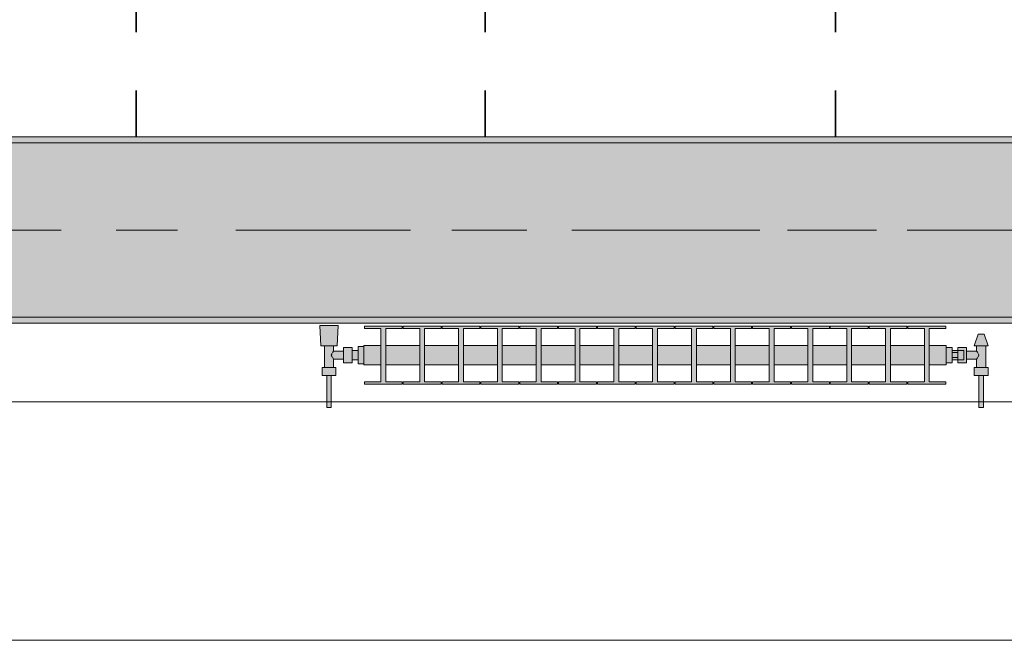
# Model space of a CAD drawing. Header units: metres. Extents: x -3.6 to 84.5, y -11 to 16.8.
# Tile 66 of 229: x 22.8 to 24.5, y -0.2 to 0.9. Entities that reach past the tile are written whole.
import ezdxf

# ---------------------------------------------------------------- set-up
doc = ezdxf.new("R2010")
doc.units = ezdxf.units.M
doc.header["$MEASUREMENT"] = 0
doc.linetypes.add('Achse', pattern=[0.2, 0.1, -0.05, 0, -0.05])
doc.linetypes.add('Strichlinie doppelt', pattern=[0.546806, 0.264583, -0.105833, 0.070556, -0.105833])
for name, color, linetype in [('155 - Bemaßung_ Beschriftung.Ausbau - Deckenelemente', 7, 'Continuous'), ('451 - Universal.Achsen Raster', 7, 'Continuous'), ('604 - Struktur.Wand Aussen', 7, 'Continuous'), ('608 - Struktur.Träger', 7, 'Continuous'), ('801 - HKLSE.Heizung_ Klima_ Lüftung', 7, 'Continuous')]:
    doc.layers.add(name, color=color, linetype=linetype)
pattern_1 = [(45, (0, 0), (-0.01767767, 0.01767767), [0, -0.025])]

msp = doc.modelspace()

# ---------------------------------------------------------------- hatches: boundary and pattern name
at = {"layer": '608 - Struktur.Träger', "linetype": 'Continuous', "lineweight": 0, "true_color": 0x000000}
h = msp.add_hatch(dxfattribs=at)
h.set_pattern_fill('Beton__Stahlbeton_0001', color=18, style=0, pattern_type=2)
h.set_pattern_definition([(45, (0, 0), (-0.08485281, 0.08485281), []), (45, (-0.04243, 0.04243), (-0.08485281, 0.08485281), [0.09, -0.03])])
h.paths.add_polyline_path([(0.69, 0.7), (0.38, 0.7), (0.38, 0.4), (0.69, 0.4), (3.97, 0.4), (4.29, 0.4), (7.57, 0.4), (7.89, 0.4), (11.17, 0.4), (11.49, 0.4), (14.77, 0.4), (15.09, 0.4), (18.37, 0.4), (18.69, 0.4), (21.97, 0.4), (22.29, 0.4), (25.57, 0.4), (25.89, 0.4), (29.17, 0.4), (29.49, 0.4), (32.77, 0.4), (33.09, 0.4), (36.37, 0.4), (36.69, 0.4), (39.97, 0.4), (40.29, 0.4), (43.57, 0.4), (43.89, 0.4), (47.17, 0.4), (47.49, 0.4), (50.77, 0.4), (51.09, 0.4), (54.37, 0.4), (54.69, 0.4), (57.97, 0.4), (58.29, 0.4), (61.57, 0.4), (61.88, 0.4), (61.88, 0.7), (61.57, 0.7), (58.29, 0.7), (57.97, 0.7), (54.69, 0.7), (54.37, 0.7), (51.09, 0.7), (50.77, 0.7), (47.49, 0.7), (47.17, 0.7), (43.89, 0.7), (43.57, 0.7), (40.29, 0.7), (39.9, 0.7), (36.69, 0.7), (36.37, 0.7), (33.09, 0.7), (32.77, 0.7), (29.49, 0.7), (29.17, 0.7), (25.89, 0.7), (25.57, 0.7), (22.29, 0.7), (21.97, 0.7), (18.69, 0.7), (18.37, 0.7), (15.09, 0.7), (14.77, 0.7), (11.49, 0.7), (11.17, 0.7), (7.89, 0.7), (7.57, 0.7), (4.29, 0.7), (3.97, 0.7)])
h = msp.add_hatch(dxfattribs=at)
h.set_pattern_fill('Gips_0001', color=18, style=0, pattern_type=2)
h.set_pattern_definition(pattern_1)
h.paths.add_polyline_path([(25.57, 0.71), (22.29, 0.71), (22.29, 0.7), (25.57, 0.7)])
h = msp.add_hatch(dxfattribs=at)
h.set_pattern_fill('Gips_0001', color=18, style=0, pattern_type=2)
h.set_pattern_definition(pattern_1)
h.paths.add_polyline_path([(25.57, 0.4), (22.29, 0.4), (22.29, 0.39), (25.57, 0.39)])
at = {"layer": '801 - HKLSE.Heizung_ Klima_ Lüftung', "linetype": 'Continuous', "lineweight": 0, "true_color": 0x3a3a3a}
for points in [[(23.4, 0.3497), (23.39, 0.3497), (23.39, 0.343), (23.38, 0.343), (23.38, 0.348), (23.365, 0.348), (23.365, 0.342), (23.348, 0.342), (23.348, 0.351), (23.354, 0.351), (23.356, 0.386), (23.324, 0.386), (23.326, 0.351), (23.332, 0.351), (23.332, 0.314), (23.328, 0.314), (23.328, 0.3), (23.336, 0.3), (23.336, 0.245), (23.344, 0.245), (23.344, 0.3), (23.352, 0.3), (23.352, 0.314), (23.348, 0.314), (23.348, 0.328), (23.365, 0.328), (23.365, 0.322), (23.38, 0.322), (23.38, 0.327), (23.39, 0.327), (23.39, 0.3203), (23.4, 0.3203)], [(23.4, 0.3183), (23.4292, 0.3183), (23.4292, 0.2892), (23.4008, 0.2892), (23.4008, 0.285), (23.4658, 0.285), (23.4658, 0.2892), (23.4375, 0.2892), (23.4375, 0.3183), (23.4958, 0.3183), (23.4958, 0.2892), (23.4675, 0.2892), (23.4675, 0.285), (23.5325, 0.285), (23.5325, 0.2892), (23.5042, 0.2892), (23.5042, 0.3183), (23.5625, 0.3183), (23.5625, 0.2892), (23.5342, 0.2892), (23.5342, 0.285), (23.5992, 0.285), (23.5992, 0.2892), (23.5708, 0.2892), (23.5708, 0.3183), (23.6292, 0.3183), (23.6292, 0.2892), (23.6008, 0.2892), (23.6008, 0.285), (23.6658, 0.285), (23.6658, 0.2892), (23.6375, 0.2892), (23.6375, 0.3183), (23.6958, 0.3183), (23.6958, 0.2892), (23.6675, 0.2892), (23.6675, 0.285), (23.7325, 0.285), (23.7325, 0.2892), (23.7042, 0.2892), (23.7042, 0.3183), (23.7625, 0.3183), (23.7625, 0.2892), (23.7342, 0.2892), (23.7342, 0.285), (23.7992, 0.285), (23.7992, 0.2892), (23.7708, 0.2892), (23.7708, 0.3183), (23.8292, 0.3183), (23.8292, 0.2892), (23.8008, 0.2892), (23.8008, 0.285), (23.8658, 0.285), (23.8658, 0.2892), (23.8375, 0.2892), (23.8375, 0.3183), (23.8958, 0.3183), (23.8958, 0.2892), (23.8675, 0.2892), (23.8675, 0.285), (23.9325, 0.285), (23.9325, 0.2892), (23.9042, 0.2892), (23.9042, 0.3183), (23.9625, 0.3183), (23.9625, 0.2892), (23.9342, 0.2892), (23.9342, 0.285), (23.9992, 0.285), (23.9992, 0.2892), (23.9708, 0.2892), (23.9708, 0.3183), (24.0292, 0.3183), (24.0292, 0.2892), (24.0008, 0.2892), (24.0008, 0.285), (24.0658, 0.285), (24.0658, 0.2892), (24.0375, 0.2892), (24.0375, 0.3183), (24.0958, 0.3183), (24.0958, 0.2892), (24.0675, 0.2892), (24.0675, 0.285), (24.1325, 0.285), (24.1325, 0.2892), (24.1042, 0.2892), (24.1042, 0.3183), (24.1625, 0.3183), (24.1625, 0.2892), (24.1342, 0.2892), (24.1342, 0.285), (24.1992, 0.285), (24.1992, 0.2892), (24.1708, 0.2892), (24.1708, 0.3183), (24.2292, 0.3183), (24.2292, 0.2892), (24.2008, 0.2892), (24.2008, 0.285), (24.2658, 0.285), (24.2658, 0.2892), (24.2375, 0.2892), (24.2375, 0.3183), (24.2958, 0.3183), (24.2958, 0.2892), (24.2675, 0.2892), (24.2675, 0.285), (24.3325, 0.285), (24.3325, 0.2892), (24.3042, 0.2892), (24.3042, 0.3183), (24.3625, 0.3183), (24.3625, 0.2892), (24.3342, 0.2892), (24.3342, 0.285), (24.3992, 0.285), (24.3992, 0.2892), (24.3708, 0.2892), (24.3708, 0.3183), (24.4, 0.3183), (24.4, 0.3517), (24.3708, 0.3517), (24.3708, 0.3808), (24.3992, 0.3808), (24.3992, 0.385), (24.3342, 0.385), (24.3342, 0.3808), (24.3625, 0.3808), (24.3625, 0.3517), (24.3042, 0.3517), (24.3042, 0.3808), (24.3325, 0.3808), (24.3325, 0.385), (24.2675, 0.385), (24.2675, 0.3808), (24.2958, 0.3808), (24.2958, 0.3517), (24.2375, 0.3517), (24.2375, 0.3808), (24.2658, 0.3808), (24.2658, 0.385), (24.2008, 0.385), (24.2008, 0.3808), (24.2292, 0.3808), (24.2292, 0.3517), (24.1708, 0.3517), (24.1708, 0.3808), (24.1992, 0.3808), (24.1992, 0.385), (24.1342, 0.385), (24.1342, 0.3808), (24.1625, 0.3808), (24.1625, 0.3517), (24.1042, 0.3517), (24.1042, 0.3808), (24.1325, 0.3808), (24.1325, 0.385), (24.0675, 0.385), (24.0675, 0.3808), (24.0958, 0.3808), (24.0958, 0.3517), (24.0375, 0.3517), (24.0375, 0.3808), (24.0658, 0.3808), (24.0658, 0.385), (24.0008, 0.385), (24.0008, 0.3808), (24.0292, 0.3808), (24.0292, 0.3517), (23.9708, 0.3517), (23.9708, 0.3808), (23.9992, 0.3808), (23.9992, 0.385), (23.9342, 0.385), (23.9342, 0.3808), (23.9625, 0.3808), (23.9625, 0.3517), (23.9042, 0.3517), (23.9042, 0.3808), (23.9325, 0.3808), (23.9325, 0.385), (23.8675, 0.385), (23.8675, 0.3808), (23.8958, 0.3808), (23.8958, 0.3517), (23.8375, 0.3517), (23.8375, 0.3808), (23.8658, 0.3808), (23.8658, 0.385), (23.8008, 0.385), (23.8008, 0.3808), (23.8292, 0.3808), (23.8292, 0.3517), (23.7708, 0.3517), (23.7708, 0.3808), (23.7992, 0.3808), (23.7992, 0.385), (23.7342, 0.385), (23.7342, 0.3808), (23.7625, 0.3808), (23.7625, 0.3517), (23.7042, 0.3517), (23.7042, 0.3808), (23.7325, 0.3808), (23.7325, 0.385), (23.6675, 0.385), (23.6675, 0.3808), (23.6958, 0.3808), (23.6958, 0.3517), (23.6375, 0.3517), (23.6375, 0.3808), (23.6658, 0.3808), (23.6658, 0.385), (23.6008, 0.385), (23.6008, 0.3808), (23.6292, 0.3808), (23.6292, 0.3517), (23.5708, 0.3517), (23.5708, 0.3808), (23.5992, 0.3808), (23.5992, 0.385), (23.5342, 0.385), (23.5342, 0.3808), (23.5625, 0.3808), (23.5625, 0.3517), (23.5042, 0.3517), (23.5042, 0.3808), (23.5325, 0.3808), (23.5325, 0.385), (23.4675, 0.385), (23.4675, 0.3808), (23.4958, 0.3808), (23.4958, 0.3517), (23.4375, 0.3517), (23.4375, 0.3808), (23.4658, 0.3808), (23.4658, 0.385), (23.4008, 0.385), (23.4008, 0.3808), (23.4292, 0.3808), (23.4292, 0.3517), (23.4, 0.3517)], [(24.4, 0.348), (24.4, 0.322), (24.41, 0.322), (24.41, 0.327), (24.42, 0.327), (24.42, 0.322), (24.435, 0.322), (24.435, 0.328), (24.452, 0.328), (24.452, 0.314), (24.448, 0.314), (24.448, 0.3), (24.456, 0.3), (24.456, 0.245), (24.464, 0.245), (24.464, 0.3), (24.472, 0.3), (24.472, 0.314), (24.468, 0.314), (24.468, 0.351), (24.472, 0.351), (24.465, 0.371), (24.455, 0.371), (24.448, 0.351), (24.452, 0.351), (24.452, 0.342), (24.435, 0.342), (24.435, 0.348), (24.42, 0.348), (24.42, 0.343), (24.41, 0.343), (24.41, 0.348)]]:
    msp.add_hatch(color=250, dxfattribs=at).paths.add_polyline_path(points)

# ---------------------------------------------------------------- linework, layer by layer
at = {"layer": '155 - Bemaßung_ Beschriftung.Ausbau - Deckenelemente', "color": 7, "linetype": 'Achse', "lineweight": 35}
for p, q in [((23.009, 5.19), (23.009, 0.71)), ((23.608, 5.19), (23.608, 0.71)), ((24.21, 5.19), (24.21, 0.71))]:
    msp.add_line(p, q, dxfattribs=at)
at = {"layer": '451 - Universal.Achsen Raster', "color": 160, "linetype": 'Strichlinie doppelt', "lineweight": 9, "true_color": 0x3232ff}
msp.add_line((64.935, 0.55), (-3.175, 0.55), dxfattribs=at)
at = {"layer": '604 - Struktur.Wand Aussen', "color": 7, "linetype": 'Continuous', "lineweight": 13}
for p, q in [((25.14, 0.255), (22.74, 0.255)), ((22.74, -0.155), (25.14, -0.155))]:
    msp.add_line(p, q, dxfattribs=at)
at = {"layer": '608 - Struktur.Träger', "color": 7, "linetype": 'Continuous', "lineweight": 13}
for p, q in [((0.38, 0.71), (61.88, 0.71)), ((25.57, 0.7), (22.29, 0.7)), ((0.38, 0.39), (61.88, 0.39))]:
    msp.add_line(p, q, dxfattribs=at)
at = {"layer": '608 - Struktur.Träger', "color": 7, "linetype": 'Continuous', "lineweight": 5}
for p, q in [((25.57, 0.71), (22.29, 0.71)), ((25.57, 0.39), (22.29, 0.39))]:
    msp.add_line(p, q, dxfattribs=at)
at = {"layer": '608 - Struktur.Träger', "color": 7, "linetype": 'Achse', "lineweight": 9}
msp.add_line((0.38, 0.55), (61.88, 0.55), dxfattribs=at)
at = {"layer": '608 - Struktur.Träger', "color": 7, "linetype": 'Continuous', "lineweight": 13, "flags": 128}
msp.add_lwpolyline([(47.49, 0.4), (47.17, 0.4), (43.89, 0.4), (43.57, 0.4), (40.29, 0.4), (39.97, 0.4), (36.69, 0.4), (36.37, 0.4), (33.09, 0.4), (32.77, 0.4), (29.49, 0.4), (29.17, 0.4), (25.89, 0.4), (25.57, 0.4), (22.29, 0.4), (21.97, 0.4), (18.69, 0.4), (18.37, 0.4), (15.09, 0.4), (14.77, 0.4), (11.49, 0.4)], dxfattribs=at)
at = {"layer": '801 - HKLSE.Heizung_ Klima_ Lüftung', "color": 7, "linetype": 'Continuous', "lineweight": 5, "true_color": 0xebebeb}
for p, q in [((23.3287, 0.386), (23.324, 0.386)), ((23.324, 0.386), (23.3287, 0.386)), ((23.326, 0.351), (23.324, 0.386)), ((23.34, 0.386), (23.3287, 0.386)), ((23.3287, 0.386), (23.34, 0.386)), ((23.3513, 0.386), (23.34, 0.386)), ((23.34, 0.386), (23.3513, 0.386)), ((23.3513, 0.386), (23.356, 0.386)), ((23.356, 0.386), (23.3513, 0.386)), ((23.354, 0.351), (23.356, 0.386)), ((23.4008, 0.385), (23.4658, 0.385)), ((23.4008, 0.3808), (23.4008, 0.385)), ((23.4008, 0.385), (23.4658, 0.385)), ((23.4008, 0.3808), (23.4008, 0.385)), ((23.4292, 0.3808), (23.4008, 0.3808)), ((23.4292, 0.2892), (23.4292, 0.3808)), ((23.4658, 0.3808), (23.4375, 0.3808)), ((23.4375, 0.3808), (23.4375, 0.2892)), ((23.4658, 0.385), (23.4658, 0.3808)), ((23.4675, 0.385), (23.5325, 0.385)), ((23.4675, 0.3808), (23.4675, 0.385)), ((23.4675, 0.385), (23.5325, 0.385)), ((23.4675, 0.3808), (23.4675, 0.385)), ((23.4958, 0.3808), (23.4675, 0.3808)), ((23.4958, 0.2892), (23.4958, 0.3808)), ((23.5325, 0.3808), (23.5042, 0.3808)), ((23.5042, 0.3808), (23.5042, 0.2892)), ((23.5325, 0.385), (23.5325, 0.3808)), ((23.5325, 0.385), (23.5325, 0.3808)), ((23.5342, 0.385), (23.5992, 0.385)), ((23.5342, 0.385), (23.5992, 0.385)), ((23.5342, 0.3808), (23.5342, 0.385)), ((23.5625, 0.3808), (23.5342, 0.3808)), ((23.5625, 0.2892), (23.5625, 0.3808)), ((23.5992, 0.3808), (23.5708, 0.3808)), ((23.5708, 0.3808), (23.5708, 0.2892)), ((23.5992, 0.385), (23.5992, 0.3808)), ((23.5992, 0.385), (23.5992, 0.3808)), ((23.6008, 0.385), (23.6658, 0.385)), ((23.6008, 0.385), (23.6658, 0.385)), ((23.6008, 0.3808), (23.6008, 0.385)), ((23.6292, 0.3808), (23.6008, 0.3808)), ((23.6292, 0.2892), (23.6292, 0.3808)), ((23.6658, 0.3808), (23.6375, 0.3808)), ((23.6375, 0.3808), (23.6375, 0.2892)), ((23.6658, 0.385), (23.6658, 0.3808)), ((23.6675, 0.385), (23.7325, 0.385)), ((23.6675, 0.3808), (23.6675, 0.385)), ((23.6675, 0.385), (23.7325, 0.385)), ((23.6675, 0.3808), (23.6675, 0.385)), ((23.6958, 0.3808), (23.6675, 0.3808)), ((23.6958, 0.2892), (23.6958, 0.3808)), ((23.7325, 0.3808), (23.7042, 0.3808)), ((23.7042, 0.3808), (23.7042, 0.2892)), ((23.7325, 0.385), (23.7325, 0.3808)), ((23.7325, 0.385), (23.7325, 0.3808)), ((23.7342, 0.385), (23.7992, 0.385)), ((23.7342, 0.385), (23.7992, 0.385)), ((23.7342, 0.3808), (23.7342, 0.385)), ((23.7625, 0.3808), (23.7342, 0.3808)), ((23.7625, 0.2892), (23.7625, 0.3808)), ((23.7992, 0.3808), (23.7708, 0.3808)), ((23.7708, 0.3808), (23.7708, 0.2892)), ((23.7992, 0.385), (23.7992, 0.3808)), ((23.8008, 0.385), (23.8658, 0.385)), ((23.8008, 0.3808), (23.8008, 0.385)), ((23.8008, 0.385), (23.8658, 0.385)), ((23.8008, 0.3808), (23.8008, 0.385)), ((23.8292, 0.3808), (23.8008, 0.3808)), ((23.8292, 0.2892), (23.8292, 0.3808)), ((23.8658, 0.3808), (23.8375, 0.3808)), ((23.8375, 0.3808), (23.8375, 0.2892)), ((23.8658, 0.385), (23.8658, 0.3808)), ((23.8675, 0.385), (23.9325, 0.385)), ((23.8675, 0.385), (23.9325, 0.385)), ((23.8675, 0.3808), (23.8675, 0.385)), ((23.8958, 0.3808), (23.8675, 0.3808)), ((23.8958, 0.2892), (23.8958, 0.3808)), ((23.9325, 0.3808), (23.9042, 0.3808)), ((23.9042, 0.3808), (23.9042, 0.2892)), ((23.9325, 0.385), (23.9325, 0.3808)), ((23.9325, 0.385), (23.9325, 0.3808)), ((23.9342, 0.385), (23.9992, 0.385)), ((23.9342, 0.385), (23.9992, 0.385)), ((23.9342, 0.3808), (23.9342, 0.385)), ((23.9625, 0.3808), (23.9342, 0.3808)), ((23.9625, 0.2892), (23.9625, 0.3808)), ((23.9992, 0.3808), (23.9708, 0.3808)), ((23.9708, 0.3808), (23.9708, 0.2892)), ((23.9992, 0.385), (23.9992, 0.3808)), ((23.9992, 0.385), (23.9992, 0.3808)), ((24.0008, 0.385), (24.0658, 0.385)), ((24.0008, 0.3808), (24.0008, 0.385)), ((24.0008, 0.385), (24.0658, 0.385)), ((24.0008, 0.3808), (24.0008, 0.385)), ((24.0292, 0.3808), (24.0008, 0.3808)), ((24.0292, 0.2892), (24.0292, 0.3808)), ((24.0658, 0.3808), (24.0375, 0.3808)), ((24.0375, 0.3808), (24.0375, 0.2892)), ((24.0658, 0.385), (24.0658, 0.3808)), ((24.0675, 0.385), (24.1325, 0.385)), ((24.0675, 0.385), (24.1325, 0.385)), ((24.0675, 0.3808), (24.0675, 0.385)), ((24.0958, 0.3808), (24.0675, 0.3808)), ((24.0958, 0.2892), (24.0958, 0.3808)), ((24.1325, 0.3808), (24.1042, 0.3808)), ((24.1042, 0.3808), (24.1042, 0.2892)), ((24.1325, 0.385), (24.1325, 0.3808)), ((24.1342, 0.385), (24.1992, 0.385)), ((24.1342, 0.385), (24.1992, 0.385)), ((24.1342, 0.3808), (24.1342, 0.385)), ((24.1625, 0.3808), (24.1342, 0.3808)), ((24.1625, 0.2892), (24.1625, 0.3808)), ((24.1992, 0.3808), (24.1708, 0.3808)), ((24.1708, 0.3808), (24.1708, 0.2892)), ((24.1992, 0.385), (24.1992, 0.3808)), ((24.1992, 0.385), (24.1992, 0.3808)), ((24.2008, 0.385), (24.2658, 0.385)), ((24.2008, 0.3808), (24.2008, 0.385)), ((24.2008, 0.385), (24.2658, 0.385)), ((24.2008, 0.3808), (24.2008, 0.385)), ((24.2292, 0.3808), (24.2008, 0.3808)), ((24.2292, 0.2892), (24.2292, 0.3808)), ((24.2658, 0.3808), (24.2375, 0.3808)), ((24.2375, 0.3808), (24.2375, 0.2892)), ((24.2658, 0.385), (24.2658, 0.3808)), ((24.2675, 0.385), (24.3325, 0.385)), ((24.2675, 0.3808), (24.2675, 0.385)), ((24.2675, 0.385), (24.3325, 0.385)), ((24.2675, 0.3808), (24.2675, 0.385)), ((24.2958, 0.3808), (24.2675, 0.3808)), ((24.2958, 0.2892), (24.2958, 0.3808)), ((24.3325, 0.3808), (24.3042, 0.3808)), ((24.3042, 0.3808), (24.3042, 0.2892)), ((24.3325, 0.385), (24.3325, 0.3808)), ((24.3325, 0.385), (24.3325, 0.3808)), ((24.3342, 0.385), (24.3992, 0.385)), ((24.3342, 0.3808), (24.3342, 0.385)), ((24.3342, 0.385), (24.3992, 0.385)), ((24.3342, 0.3808), (24.3342, 0.385)), ((24.3625, 0.3808), (24.3342, 0.3808)), ((24.3625, 0.2892), (24.3625, 0.3808)), ((24.3992, 0.3808), (24.3708, 0.3808)), ((24.3708, 0.3808), (24.3708, 0.2892)), ((24.3992, 0.385), (24.3992, 0.3808)), ((24.448, 0.351), (24.455, 0.371)), ((24.455, 0.371), (24.4565, 0.371)), ((24.4565, 0.371), (24.46, 0.371)), ((24.46, 0.371), (24.4635, 0.371)), ((24.4635, 0.371), (24.465, 0.371)), ((24.472, 0.351), (24.465, 0.371)), ((23.3301, 0.351), (23.326, 0.351)), ((23.34, 0.351), (23.3301, 0.351)), ((23.332, 0.314), (23.332, 0.351)), ((23.3499, 0.351), (23.34, 0.351)), ((23.3458, 0.3389), (23.3463, 0.3399)), ((23.3463, 0.3399), (23.348, 0.342)), ((23.348, 0.342), (23.348, 0.351)), ((23.348, 0.342), (23.365, 0.342)), ((23.354, 0.351), (23.3499, 0.351)), ((23.365, 0.3415), (23.365, 0.348)), ((23.365, 0.348), (23.38, 0.348)), ((23.365, 0.3285), (23.365, 0.3415)), ((23.38, 0.3415), (23.38, 0.348)), ((23.38, 0.343), (23.39, 0.343)), ((23.38, 0.3285), (23.38, 0.3415)), ((23.39, 0.335), (23.39, 0.3497)), ((23.39, 0.3497), (23.4, 0.3497)), ((23.39, 0.3497), (23.4, 0.3497)), ((23.39, 0.335), (23.39, 0.3497)), ((23.39, 0.3497), (23.4, 0.3497)), ((23.39, 0.3497), (23.4, 0.3497)), ((23.39, 0.3407), (23.39, 0.343)), ((23.39, 0.335), (23.39, 0.3407)), ((23.4, 0.3468), (23.4, 0.3517)), ((23.4, 0.3517), (23.4292, 0.3517)), ((23.4, 0.335), (23.4, 0.3468)), ((23.4375, 0.3517), (23.4958, 0.3517)), ((23.5042, 0.3517), (23.5625, 0.3517)), ((23.5708, 0.3517), (23.6292, 0.3517)), ((23.6375, 0.3517), (23.6958, 0.3517)), ((23.7042, 0.3517), (23.7625, 0.3517)), ((23.7708, 0.3517), (23.8292, 0.3517)), ((23.8375, 0.3517), (23.8958, 0.3517)), ((23.9042, 0.3517), (23.9625, 0.3517)), ((23.9708, 0.3517), (24.0292, 0.3517)), ((24.0375, 0.3517), (24.0958, 0.3517)), ((24.1042, 0.3517), (24.1625, 0.3517)), ((24.1708, 0.3517), (24.2292, 0.3517)), ((24.2375, 0.3517), (24.2958, 0.3517)), ((24.3042, 0.3517), (24.3625, 0.3517)), ((24.3708, 0.3517), (24.4, 0.3517)), ((24.4, 0.3468), (24.4, 0.3517)), ((24.4, 0.348), (24.41, 0.348)), ((24.4, 0.348), (24.41, 0.348)), ((24.4, 0.348), (24.41, 0.348)), ((24.4, 0.348), (24.41, 0.348)), ((24.4, 0.335), (24.4, 0.3468)), ((24.41, 0.335), (24.41, 0.348)), ((24.42, 0.343), (24.41, 0.343)), ((24.41, 0.3393), (24.42, 0.3393)), ((24.42, 0.3415), (24.42, 0.348)), ((24.42, 0.348), (24.42, 0.343)), ((24.435, 0.348), (24.42, 0.348)), ((24.42, 0.3407), (24.42, 0.343)), ((24.42, 0.343), (24.43, 0.343)), ((24.42, 0.3407), (24.42, 0.343)), ((24.42, 0.3393), (24.42, 0.3415)), ((24.42, 0.335), (24.42, 0.3407)), ((24.42, 0.3393), (24.42, 0.3407)), ((24.42, 0.335), (24.42, 0.3393)), ((24.43, 0.3407), (24.43, 0.343)), ((24.43, 0.335), (24.43, 0.3407)), ((24.435, 0.3415), (24.435, 0.348)), ((24.452, 0.342), (24.435, 0.342)), ((24.435, 0.3285), (24.435, 0.3415)), ((24.448, 0.351), (24.4515, 0.351)), ((24.4515, 0.351), (24.46, 0.351)), ((24.452, 0.342), (24.452, 0.351)), ((24.4537, 0.3399), (24.452, 0.342)), ((24.4542, 0.3389), (24.4537, 0.3399)), ((24.46, 0.351), (24.4685, 0.351)), ((24.468, 0.314), (24.468, 0.351)), ((24.4685, 0.351), (24.472, 0.351)), ((23.3439, 0.335), (23.3453, 0.3379)), ((23.3453, 0.3321), (23.3439, 0.335)), ((23.3463, 0.3301), (23.3458, 0.3311)), ((23.348, 0.328), (23.3463, 0.3301)), ((23.348, 0.314), (23.348, 0.328)), ((23.348, 0.328), (23.365, 0.328)), ((23.365, 0.322), (23.365, 0.3285)), ((23.365, 0.322), (23.38, 0.322)), ((23.38, 0.322), (23.38, 0.3285)), ((23.38, 0.327), (23.39, 0.327)), ((23.39, 0.3203), (23.39, 0.335)), ((23.39, 0.3203), (23.39, 0.335)), ((23.39, 0.3293), (23.39, 0.335)), ((23.39, 0.327), (23.39, 0.3293)), ((23.4, 0.3232), (23.4, 0.335)), ((23.4, 0.3183), (23.4, 0.3232)), ((24.4, 0.3232), (24.4, 0.335)), ((24.4, 0.3183), (24.4, 0.3232)), ((24.4, 0.322), (24.41, 0.322)), ((24.41, 0.322), (24.41, 0.335)), ((24.41, 0.3307), (24.42, 0.3307)), ((24.42, 0.327), (24.41, 0.327)), ((24.42, 0.3307), (24.42, 0.335)), ((24.42, 0.3293), (24.42, 0.335)), ((24.42, 0.3285), (24.42, 0.3307)), ((24.42, 0.3293), (24.42, 0.3307)), ((24.42, 0.327), (24.42, 0.3293)), ((24.42, 0.327), (24.42, 0.3293)), ((24.42, 0.322), (24.42, 0.3285)), ((24.42, 0.327), (24.43, 0.327)), ((24.42, 0.327), (24.42, 0.322)), ((24.435, 0.322), (24.42, 0.322)), ((24.43, 0.3293), (24.43, 0.335)), ((24.43, 0.327), (24.43, 0.3293)), ((24.435, 0.322), (24.435, 0.3285)), ((24.452, 0.328), (24.435, 0.328)), ((24.452, 0.328), (24.4537, 0.3301)), ((24.452, 0.314), (24.452, 0.328)), ((24.4537, 0.3301), (24.4542, 0.3311)), ((24.4561, 0.335), (24.4547, 0.3379)), ((24.4547, 0.3321), (24.4561, 0.335)), ((23.334, 0.314), (23.328, 0.314)), ((23.328, 0.3), (23.328, 0.314)), ((23.346, 0.314), (23.334, 0.314)), ((23.352, 0.314), (23.346, 0.314)), ((23.352, 0.3), (23.352, 0.314)), ((23.39, 0.3203), (23.4, 0.3203)), ((23.39, 0.3203), (23.4, 0.3203)), ((23.4, 0.3183), (23.4292, 0.3183)), ((23.4375, 0.3183), (23.4958, 0.3183)), ((23.5042, 0.3183), (23.5625, 0.3183)), ((23.5708, 0.3183), (23.6292, 0.3183)), ((23.6375, 0.3183), (23.6958, 0.3183)), ((23.7042, 0.3183), (23.7625, 0.3183)), ((23.7708, 0.3183), (23.8292, 0.3183)), ((23.8375, 0.3183), (23.8958, 0.3183)), ((23.9042, 0.3183), (23.9625, 0.3183)), ((23.9708, 0.3183), (24.0292, 0.3183)), ((24.0375, 0.3183), (24.0958, 0.3183)), ((24.1042, 0.3183), (24.1625, 0.3183)), ((24.1708, 0.3183), (24.2292, 0.3183)), ((24.2375, 0.3183), (24.2958, 0.3183)), ((24.3042, 0.3183), (24.3625, 0.3183)), ((24.3708, 0.3183), (24.4, 0.3183)), ((24.448, 0.314), (24.454, 0.314)), ((24.448, 0.3), (24.448, 0.314)), ((24.454, 0.314), (24.466, 0.314)), ((24.466, 0.314), (24.472, 0.314)), ((24.472, 0.3), (24.472, 0.314)), ((23.334, 0.3), (23.328, 0.3)), ((23.346, 0.3), (23.334, 0.3)), ((23.336, 0.245), (23.336, 0.3)), ((23.3372, 0.3), (23.336, 0.3)), ((23.34, 0.3), (23.3372, 0.3)), ((23.3428, 0.3), (23.34, 0.3)), ((23.344, 0.3), (23.3428, 0.3)), ((23.344, 0.245), (23.344, 0.3)), ((23.352, 0.3), (23.346, 0.3)), ((23.4008, 0.285), (23.4008, 0.2892)), ((23.4008, 0.285), (23.4008, 0.2892)), ((23.4008, 0.2892), (23.4292, 0.2892)), ((23.4375, 0.2892), (23.4658, 0.2892)), ((23.4658, 0.2892), (23.4658, 0.285)), ((23.4675, 0.285), (23.4675, 0.2892)), ((23.4675, 0.285), (23.4675, 0.2892)), ((23.4675, 0.2892), (23.4958, 0.2892)), ((23.5042, 0.2892), (23.5325, 0.2892)), ((23.5325, 0.2892), (23.5325, 0.285)), ((23.5325, 0.2892), (23.5325, 0.285)), ((23.5342, 0.285), (23.5342, 0.2892)), ((23.5342, 0.2892), (23.5625, 0.2892)), ((23.5708, 0.2892), (23.5992, 0.2892)), ((23.5992, 0.2892), (23.5992, 0.285)), ((23.5992, 0.2892), (23.5992, 0.285)), ((23.6008, 0.285), (23.6008, 0.2892)), ((23.6008, 0.2892), (23.6292, 0.2892)), ((23.6375, 0.2892), (23.6658, 0.2892)), ((23.6658, 0.2892), (23.6658, 0.285)), ((23.6675, 0.285), (23.6675, 0.2892)), ((23.6675, 0.285), (23.6675, 0.2892)), ((23.6675, 0.2892), (23.6958, 0.2892)), ((23.7042, 0.2892), (23.7325, 0.2892)), ((23.7325, 0.2892), (23.7325, 0.285)), ((23.7325, 0.2892), (23.7325, 0.285)), ((23.7342, 0.285), (23.7342, 0.2892)), ((23.7342, 0.2892), (23.7625, 0.2892)), ((23.7708, 0.2892), (23.7992, 0.2892)), ((23.7992, 0.2892), (23.7992, 0.285)), ((23.8008, 0.285), (23.8008, 0.2892)), ((23.8008, 0.285), (23.8008, 0.2892)), ((23.8008, 0.2892), (23.8292, 0.2892)), ((23.8375, 0.2892), (23.8658, 0.2892)), ((23.8658, 0.2892), (23.8658, 0.285)), ((23.8675, 0.285), (23.8675, 0.2892)), ((23.8675, 0.2892), (23.8958, 0.2892)), ((23.9042, 0.2892), (23.9325, 0.2892)), ((23.9325, 0.2892), (23.9325, 0.285)), ((23.9325, 0.2892), (23.9325, 0.285)), ((23.9342, 0.285), (23.9342, 0.2892)), ((23.9342, 0.2892), (23.9625, 0.2892)), ((23.9708, 0.2892), (23.9992, 0.2892)), ((23.9992, 0.2892), (23.9992, 0.285)), ((23.9992, 0.2892), (23.9992, 0.285)), ((24.0008, 0.285), (24.0008, 0.2892)), ((24.0008, 0.285), (24.0008, 0.2892)), ((24.0008, 0.2892), (24.0292, 0.2892)), ((24.0375, 0.2892), (24.0658, 0.2892)), ((24.0658, 0.2892), (24.0658, 0.285)), ((24.0675, 0.285), (24.0675, 0.2892)), ((24.0675, 0.2892), (24.0958, 0.2892)), ((24.1042, 0.2892), (24.1325, 0.2892)), ((24.1325, 0.2892), (24.1325, 0.285)), ((24.1342, 0.285), (24.1342, 0.2892)), ((24.1342, 0.2892), (24.1625, 0.2892)), ((24.1708, 0.2892), (24.1992, 0.2892)), ((24.1992, 0.2892), (24.1992, 0.285)), ((24.1992, 0.2892), (24.1992, 0.285)), ((24.2008, 0.285), (24.2008, 0.2892)), ((24.2008, 0.285), (24.2008, 0.2892)), ((24.2008, 0.2892), (24.2292, 0.2892)), ((24.2375, 0.2892), (24.2658, 0.2892)), ((24.2658, 0.2892), (24.2658, 0.285)), ((24.2675, 0.285), (24.2675, 0.2892)), ((24.2675, 0.285), (24.2675, 0.2892)), ((24.2675, 0.2892), (24.2958, 0.2892)), ((24.3042, 0.2892), (24.3325, 0.2892)), ((24.3325, 0.2892), (24.3325, 0.285)), ((24.3325, 0.2892), (24.3325, 0.285)), ((24.3342, 0.285), (24.3342, 0.2892)), ((24.3342, 0.285), (24.3342, 0.2892)), ((24.3342, 0.2892), (24.3625, 0.2892)), ((24.3708, 0.2892), (24.3992, 0.2892)), ((24.3992, 0.2892), (24.3992, 0.285)), ((24.448, 0.3), (24.454, 0.3)), ((24.454, 0.3), (24.466, 0.3)), ((24.456, 0.245), (24.456, 0.3)), ((24.456, 0.3), (24.4572, 0.3)), ((24.4572, 0.3), (24.46, 0.3)), ((24.46, 0.3), (24.4628, 0.3)), ((24.4628, 0.3), (24.464, 0.3)), ((24.464, 0.245), (24.464, 0.3)), ((24.466, 0.3), (24.472, 0.3)), ((23.4658, 0.285), (23.4008, 0.285)), ((23.5325, 0.285), (23.4675, 0.285)), ((23.5992, 0.285), (23.5342, 0.285)), ((23.6658, 0.285), (23.6008, 0.285)), ((23.7325, 0.285), (23.6675, 0.285)), ((23.7992, 0.285), (23.7342, 0.285)), ((23.8658, 0.285), (23.8008, 0.285)), ((23.9325, 0.285), (23.8675, 0.285)), ((23.9992, 0.285), (23.9342, 0.285)), ((24.0658, 0.285), (24.0008, 0.285)), ((24.1325, 0.285), (24.0675, 0.285)), ((24.1992, 0.285), (24.1342, 0.285)), ((24.2658, 0.285), (24.2008, 0.285)), ((24.3325, 0.285), (24.2675, 0.285)), ((24.3992, 0.285), (24.3342, 0.285)), ((23.3372, 0.245), (23.336, 0.245)), ((23.34, 0.245), (23.3372, 0.245)), ((23.3428, 0.245), (23.34, 0.245)), ((23.344, 0.245), (23.3428, 0.245)), ((24.456, 0.245), (24.4572, 0.245)), ((24.4572, 0.245), (24.46, 0.245)), ((24.46, 0.245), (24.4628, 0.245)), ((24.4628, 0.245), (24.464, 0.245))]:
    msp.add_line(p, q, dxfattribs=at)

doc.saveas('drawing.dxf')
